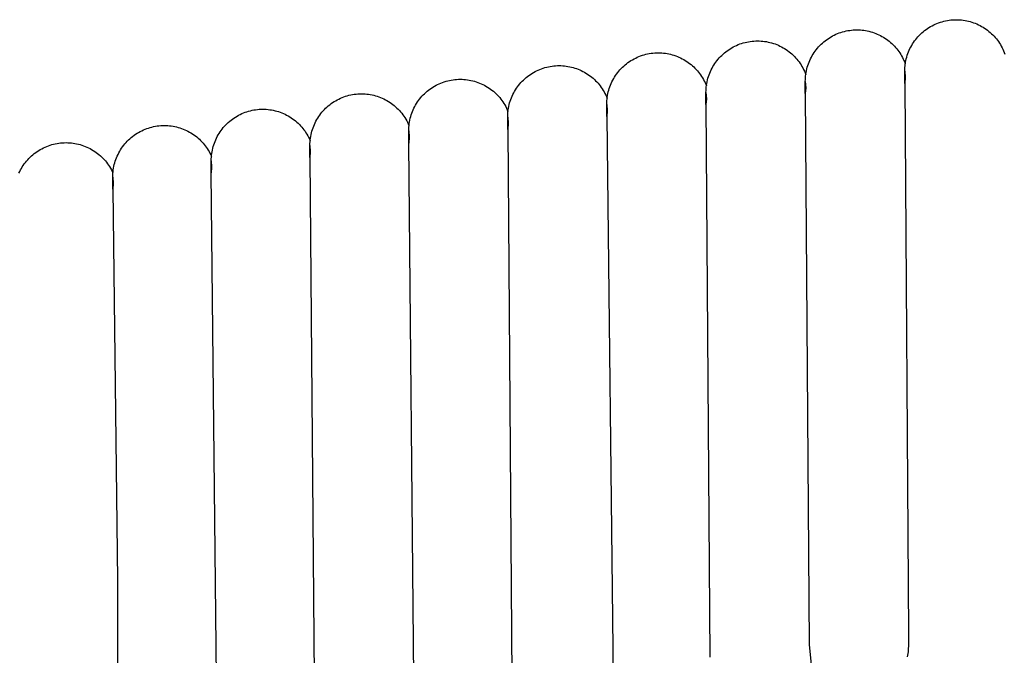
# Model space of a CAD drawing. Header units: millimetres. Extents: x 5000 to 6727, y 0 to 1679.
# Tile 24 of 106: x 5189 to 5270, y 689 to 741. Entities that reach past the tile are written whole.
import ezdxf

# ---------------------------------------------------------------- set-up
doc = ezdxf.new("R2010")
doc.units = ezdxf.units.MM
doc.layers.add('Archiv', color=18, linetype='Continuous', true_color=0x000000)
doc.layers.add('Make2D$Sichtbar$Kurven', color=18, linetype='Continuous', true_color=0x000000)

msp = doc.modelspace()

# ---------------------------------------------------------------- linework, layer by layer
at = {"layer": 'Archiv'}
for p, q in [((5261.621, 736.095), (5261.917, 690.673)), ((5253.417, 735.258), (5253.738, 689.806)), ((5245.222, 734.349), (5245.536, 688.781)), ((5206.665, 733.475), (5206.797, 733.542)), ((5206.797, 733.542), (5206.931, 733.605)), ((5206.931, 733.605), (5207.068, 733.663)), ((5207.068, 733.663), (5207.206, 733.716)), ((5207.206, 733.716), (5207.347, 733.765)), ((5207.347, 733.765), (5207.488, 733.808)), ((5207.488, 733.808), (5207.632, 733.846)), ((5207.632, 733.846), (5207.776, 733.88)), ((5207.776, 733.88), (5207.922, 733.908)), ((5207.922, 733.908), (5208.068, 733.931)), ((5208.068, 733.931), (5208.216, 733.949)), ((5208.216, 733.949), (5208.363, 733.962)), ((5208.363, 733.962), (5208.512, 733.97)), ((5208.512, 733.97), (5208.66, 733.973)), ((5208.66, 733.973), (5208.806, 733.97)), ((5208.806, 733.97), (5208.951, 733.963)), ((5208.951, 733.963), (5209.096, 733.95)), ((5209.096, 733.95), (5209.241, 733.933)), ((5209.241, 733.933), (5209.385, 733.91)), ((5209.385, 733.91), (5209.528, 733.883)), ((5209.528, 733.883), (5209.671, 733.851)), ((5209.671, 733.851), (5209.812, 733.814)), ((5209.812, 733.814), (5209.951, 733.772)), ((5209.951, 733.772), (5210.089, 733.725)), ((5210.089, 733.725), (5210.226, 733.674)), ((5210.226, 733.674), (5210.36, 733.618)), ((5210.36, 733.618), (5210.493, 733.557)), ((5210.493, 733.557), (5210.623, 733.492)), ((5210.623, 733.492), (5210.751, 733.422)), ((5205.501, 732.566), (5205.603, 732.675)), ((5205.603, 732.675), (5205.708, 732.78)), ((5205.708, 732.78), (5205.816, 732.881)), ((5205.816, 732.881), (5205.928, 732.978)), ((5205.928, 732.978), (5206.043, 733.072)), ((5206.043, 733.072), (5206.162, 733.161)), ((5206.162, 733.161), (5206.283, 733.246)), ((5206.283, 733.246), (5206.408, 733.327)), ((5206.408, 733.327), (5206.535, 733.403)), ((5206.535, 733.403), (5206.665, 733.475)), ((5210.751, 733.422), (5210.877, 733.348)), ((5210.877, 733.348), (5211, 733.27)), ((5211, 733.27), (5211.12, 733.188)), ((5211.12, 733.188), (5211.238, 733.101)), ((5211.238, 733.101), (5211.352, 733.011)), ((5211.352, 733.011), (5211.463, 732.917)), ((5211.463, 732.917), (5211.571, 732.819)), ((5211.571, 732.819), (5211.676, 732.717)), ((5211.676, 732.717), (5211.777, 732.612)), ((5237.036, 733.366), (5237.589, 685.678)), ((5204.979, 731.848), (5205.056, 731.975)), ((5205.056, 731.975), (5205.136, 732.099)), ((5205.136, 732.099), (5205.222, 732.221)), ((5205.222, 732.221), (5205.311, 732.339)), ((5205.311, 732.339), (5205.404, 732.454)), ((5205.404, 732.454), (5205.501, 732.566)), ((5211.777, 732.612), (5211.874, 732.503)), ((5211.874, 732.503), (5211.967, 732.391)), ((5211.967, 732.391), (5212.057, 732.276)), ((5212.057, 732.276), (5212.143, 732.158)), ((5212.143, 732.158), (5212.224, 732.037)), ((5212.224, 732.037), (5212.301, 731.914)), ((5212.301, 731.914), (5212.374, 731.788)), ((5228.862, 732.311), (5229.199, 686.6)), ((5204.618, 731.036), (5204.666, 731.176)), ((5204.666, 731.176), (5204.719, 731.315)), ((5204.719, 731.315), (5204.777, 731.451)), ((5204.777, 731.451), (5204.84, 731.586)), ((5204.84, 731.586), (5204.907, 731.718)), ((5204.907, 731.718), (5204.979, 731.848)), ((5212.374, 731.788), (5212.443, 731.659)), ((5212.443, 731.659), (5212.507, 731.528)), ((5212.507, 731.528), (5212.567, 731.395)), ((5221.154, 683.679), (5220.699, 731.185)), ((5204.433, 730.167), (5204.451, 730.314)), ((5204.451, 730.314), (5204.474, 730.461)), ((5204.474, 730.461), (5204.503, 730.606)), ((5204.503, 730.606), (5204.536, 730.751)), ((5204.536, 730.751), (5204.574, 730.894)), ((5204.574, 730.894), (5204.618, 731.036)), ((5204.41, 729.723), (5204.412, 729.871)), ((5204.41, 728.714), (5204.41, 729.723)), ((5204.412, 729.871), (5204.42, 730.019)), ((5204.42, 730.019), (5204.433, 730.167)), ((5212.548, 729.985), (5212.91, 684.13)), ((5204.892, 681.978), (5204.41, 728.714)), ((5196.285, 727.372), (5196.676, 695.14)), ((5196.676, 695.14), (5196.676, 681.373)), ((5261.917, 690.673), (5261.917, 689.666)), ((5253.738, 689.806), (5261.683, 609.727)), ((5261.917, 689.666), (5261.914, 689.521)), ((5261.855, 688.944), (5261.828, 688.801)), ((5261.877, 689.087), (5261.855, 688.944)), ((5261.894, 689.231), (5261.877, 689.087)), ((5261.907, 689.376), (5261.894, 689.231)), ((5261.914, 689.521), (5261.907, 689.376))]:
    msp.add_line(p, q, dxfattribs=at)
at = {"layer": 'Make2D$Sichtbar$Kurven', "color": 18, "lineweight": -3, "true_color": 0x000000}
for p, q in [((5263.746, 740.784), (5263.875, 740.856)), ((5263.875, 740.856), (5264.008, 740.923)), ((5264.008, 740.923), (5264.142, 740.986)), ((5264.142, 740.986), (5264.279, 741.044)), ((5264.279, 741.044), (5264.417, 741.097)), ((5264.417, 741.097), (5264.557, 741.145)), ((5264.557, 741.145), (5264.699, 741.189)), ((5264.699, 741.189), (5264.843, 741.227)), ((5264.843, 741.227), (5264.987, 741.26)), ((5264.987, 741.26), (5265.133, 741.289)), ((5265.133, 741.289), (5265.279, 741.312)), ((5265.279, 741.312), (5265.426, 741.33)), ((5265.426, 741.33), (5265.574, 741.343)), ((5265.574, 741.343), (5265.722, 741.351)), ((5265.722, 741.351), (5265.871, 741.353)), ((5265.871, 741.353), (5266.016, 741.351)), ((5266.016, 741.351), (5266.162, 741.343)), ((5266.162, 741.343), (5266.307, 741.331)), ((5266.307, 741.331), (5266.452, 741.313)), ((5266.452, 741.313), (5266.595, 741.291)), ((5266.595, 741.291), (5266.739, 741.264)), ((5266.739, 741.264), (5266.881, 741.232)), ((5266.881, 741.232), (5267.022, 741.195)), ((5267.022, 741.195), (5267.161, 741.153)), ((5267.161, 741.153), (5267.299, 741.106)), ((5267.299, 741.106), (5267.435, 741.055)), ((5267.435, 741.055), (5267.57, 740.999)), ((5267.57, 740.999), (5267.702, 740.938)), ((5267.702, 740.938), (5267.833, 740.873)), ((5267.833, 740.873), (5267.961, 740.804)), ((5267.961, 740.804), (5268.086, 740.73)), ((5255.542, 739.947), (5255.671, 740.018)), ((5255.671, 740.018), (5255.803, 740.086)), ((5255.803, 740.086), (5255.938, 740.148)), ((5255.938, 740.148), (5256.074, 740.206)), ((5256.074, 740.206), (5256.213, 740.26)), ((5256.213, 740.26), (5256.353, 740.308)), ((5256.353, 740.308), (5256.495, 740.351)), ((5256.495, 740.351), (5256.638, 740.39)), ((5256.638, 740.39), (5256.783, 740.423)), ((5256.783, 740.423), (5256.929, 740.451)), ((5256.929, 740.451), (5257.075, 740.475)), ((5257.075, 740.475), (5257.222, 740.493)), ((5257.222, 740.493), (5257.37, 740.506)), ((5257.37, 740.506), (5257.518, 740.513)), ((5257.518, 740.513), (5257.667, 740.516)), ((5257.667, 740.516), (5257.811, 740.513)), ((5257.811, 740.513), (5257.955, 740.506)), ((5257.955, 740.506), (5258.099, 740.494)), ((5258.099, 740.494), (5258.243, 740.477)), ((5258.243, 740.477), (5258.386, 740.455)), ((5258.386, 740.455), (5258.528, 740.428)), ((5258.528, 740.428), (5258.669, 740.396)), ((5258.669, 740.396), (5258.809, 740.36)), ((5258.809, 740.36), (5258.947, 740.318)), ((5258.947, 740.318), (5259.084, 740.272)), ((5259.084, 740.272), (5259.22, 740.222)), ((5259.22, 740.222), (5259.353, 740.167)), ((5259.353, 740.167), (5259.485, 740.107)), ((5259.485, 740.107), (5259.615, 740.043)), ((5259.615, 740.043), (5259.742, 739.975)), ((5262.712, 739.947), (5262.814, 740.056)), ((5262.814, 740.056), (5262.918, 740.161)), ((5262.918, 740.161), (5263.027, 740.262)), ((5263.027, 740.262), (5263.139, 740.359)), ((5263.139, 740.359), (5263.254, 740.452)), ((5263.254, 740.452), (5263.373, 740.542)), ((5263.373, 740.542), (5263.494, 740.627)), ((5263.494, 740.627), (5263.619, 740.708)), ((5263.619, 740.708), (5263.746, 740.784)), ((5268.086, 740.73), (5268.209, 740.652)), ((5268.209, 740.652), (5268.33, 740.57)), ((5268.33, 740.57), (5268.447, 740.484)), ((5268.447, 740.484), (5268.561, 740.393)), ((5268.561, 740.393), (5268.672, 740.299)), ((5268.672, 740.299), (5268.78, 740.201)), ((5268.78, 740.201), (5268.885, 740.1)), ((5268.885, 740.1), (5268.986, 739.995)), ((5268.986, 739.995), (5269.083, 739.886)), ((5247.476, 739.109), (5247.608, 739.176)), ((5247.608, 739.176), (5247.743, 739.239)), ((5247.743, 739.239), (5247.879, 739.297)), ((5247.879, 739.297), (5248.018, 739.35)), ((5248.018, 739.35), (5248.158, 739.398)), ((5248.158, 739.398), (5248.3, 739.441)), ((5248.3, 739.441), (5248.443, 739.48)), ((5248.443, 739.48), (5248.588, 739.513)), ((5248.588, 739.513), (5248.734, 739.541)), ((5248.734, 739.541), (5248.88, 739.565)), ((5248.88, 739.565), (5249.027, 739.583)), ((5249.027, 739.583), (5249.175, 739.596)), ((5249.175, 739.596), (5249.323, 739.603)), ((5249.323, 739.603), (5249.472, 739.606)), ((5249.472, 739.606), (5249.619, 739.603)), ((5249.619, 739.603), (5249.766, 739.596)), ((5249.766, 739.596), (5249.913, 739.583)), ((5249.913, 739.583), (5250.06, 739.565)), ((5250.06, 739.565), (5250.205, 739.542)), ((5250.205, 739.542), (5250.35, 739.514)), ((5250.35, 739.514), (5250.494, 739.481)), ((5250.494, 739.481), (5250.637, 739.443)), ((5250.637, 739.443), (5250.778, 739.4)), ((5250.778, 739.4), (5250.917, 739.353)), ((5250.917, 739.353), (5251.055, 739.3)), ((5251.055, 739.3), (5251.191, 739.243)), ((5251.191, 739.243), (5251.325, 739.181)), ((5251.325, 739.181), (5251.456, 739.114)), ((5254.508, 739.11), (5254.609, 739.218)), ((5254.609, 739.218), (5254.714, 739.323)), ((5254.714, 739.323), (5254.823, 739.424)), ((5254.823, 739.424), (5254.935, 739.522)), ((5254.935, 739.522), (5255.05, 739.615)), ((5255.05, 739.615), (5255.168, 739.704)), ((5255.168, 739.704), (5255.29, 739.789)), ((5255.29, 739.789), (5255.414, 739.87)), ((5255.414, 739.87), (5255.542, 739.947)), ((5259.742, 739.975), (5259.867, 739.902)), ((5259.867, 739.902), (5259.989, 739.825)), ((5259.989, 739.825), (5260.109, 739.744)), ((5260.109, 739.744), (5260.226, 739.659)), ((5260.226, 739.659), (5260.34, 739.57)), ((5260.34, 739.57), (5260.45, 739.477)), ((5260.45, 739.477), (5260.558, 739.381)), ((5260.558, 739.381), (5260.662, 739.281)), ((5260.662, 739.281), (5260.763, 739.177)), ((5260.763, 739.177), (5260.86, 739.07)), ((5262.118, 739.099), (5262.19, 739.228)), ((5262.19, 739.228), (5262.267, 739.356)), ((5262.267, 739.356), (5262.347, 739.48)), ((5262.347, 739.48), (5262.432, 739.601)), ((5262.432, 739.601), (5262.522, 739.72)), ((5262.522, 739.72), (5262.615, 739.835)), ((5262.615, 739.835), (5262.712, 739.947)), ((5269.083, 739.886), (5269.176, 739.775)), ((5269.176, 739.775), (5269.266, 739.66)), ((5269.266, 739.66), (5269.352, 739.542)), ((5269.352, 739.542), (5269.433, 739.421)), ((5269.433, 739.421), (5269.51, 739.298)), ((5269.51, 739.298), (5269.583, 739.172)), ((5269.583, 739.172), (5269.652, 739.043)), ((5239.694, 738.314), (5239.833, 738.367)), ((5239.833, 738.367), (5239.973, 738.416)), ((5239.973, 738.416), (5240.115, 738.459)), ((5240.115, 738.459), (5240.258, 738.498)), ((5240.258, 738.498), (5240.403, 738.531)), ((5240.403, 738.531), (5240.548, 738.559)), ((5240.548, 738.559), (5240.695, 738.582)), ((5240.695, 738.582), (5240.842, 738.6)), ((5240.842, 738.6), (5240.99, 738.613)), ((5240.99, 738.613), (5241.138, 738.621)), ((5241.138, 738.621), (5241.286, 738.624)), ((5241.286, 738.624), (5241.433, 738.621)), ((5241.433, 738.621), (5241.579, 738.614)), ((5241.579, 738.614), (5241.725, 738.601)), ((5241.725, 738.601), (5241.87, 738.584)), ((5241.87, 738.584), (5242.015, 738.561)), ((5242.015, 738.561), (5242.158, 738.533)), ((5242.158, 738.533), (5242.301, 738.501)), ((5242.301, 738.501), (5242.442, 738.464)), ((5242.442, 738.464), (5242.583, 738.421)), ((5242.583, 738.421), (5242.721, 738.374)), ((5242.721, 738.374), (5242.858, 738.322)), ((5246.414, 738.308), (5246.519, 738.413)), ((5246.519, 738.413), (5246.628, 738.514)), ((5246.628, 738.514), (5246.74, 738.612)), ((5246.74, 738.612), (5246.855, 738.705)), ((5246.855, 738.705), (5246.973, 738.794)), ((5246.973, 738.794), (5247.095, 738.879)), ((5247.095, 738.879), (5247.219, 738.96)), ((5247.219, 738.96), (5247.347, 739.037)), ((5247.347, 739.037), (5247.476, 739.109)), ((5251.456, 739.114), (5251.586, 739.043)), ((5251.586, 739.043), (5251.712, 738.967)), ((5251.712, 738.967), (5251.836, 738.887)), ((5251.836, 738.887), (5251.957, 738.803)), ((5251.957, 738.803), (5252.076, 738.715)), ((5252.076, 738.715), (5252.191, 738.622)), ((5252.191, 738.622), (5252.302, 738.526)), ((5252.302, 738.526), (5252.411, 738.426)), ((5252.411, 738.426), (5252.515, 738.322)), ((5253.914, 738.261), (5253.986, 738.391)), ((5253.986, 738.391), (5254.062, 738.518)), ((5254.062, 738.518), (5254.143, 738.642)), ((5254.143, 738.642), (5254.228, 738.764)), ((5254.228, 738.764), (5254.318, 738.882)), ((5254.318, 738.882), (5254.411, 738.998)), ((5254.411, 738.998), (5254.508, 739.11)), ((5260.86, 739.07), (5260.954, 738.96)), ((5260.954, 738.96), (5261.043, 738.846)), ((5261.043, 738.846), (5261.129, 738.73)), ((5261.129, 738.73), (5261.211, 738.611)), ((5261.211, 738.611), (5261.289, 738.489)), ((5261.289, 738.489), (5261.362, 738.365)), ((5261.362, 738.365), (5261.431, 738.238)), ((5261.785, 738.275), (5261.829, 738.417)), ((5261.829, 738.417), (5261.877, 738.557)), ((5261.877, 738.557), (5261.93, 738.695)), ((5261.93, 738.695), (5261.988, 738.832)), ((5261.988, 738.832), (5262.051, 738.966)), ((5262.051, 738.966), (5262.118, 739.099)), ((5269.652, 739.043), (5269.716, 738.913)), ((5269.716, 738.913), (5269.776, 738.78)), ((5269.776, 738.78), (5269.831, 738.645)), ((5269.831, 738.645), (5269.882, 738.508)), ((5232.52, 737.528), (5232.668, 737.546)), ((5232.668, 737.546), (5232.815, 737.559)), ((5232.815, 737.559), (5232.964, 737.567)), ((5232.964, 737.567), (5233.112, 737.569)), ((5233.112, 737.569), (5233.257, 737.567)), ((5233.257, 737.567), (5233.402, 737.559)), ((5233.402, 737.559), (5233.547, 737.547)), ((5233.547, 737.547), (5233.691, 737.53)), ((5238.443, 737.532), (5238.555, 737.629)), ((5238.555, 737.629), (5238.67, 737.723)), ((5238.67, 737.723), (5238.788, 737.812)), ((5238.788, 737.812), (5238.91, 737.897)), ((5238.91, 737.897), (5239.034, 737.978)), ((5239.034, 737.978), (5239.161, 738.054)), ((5239.161, 738.054), (5239.291, 738.126)), ((5239.291, 738.126), (5239.423, 738.194)), ((5239.423, 738.194), (5239.558, 738.256)), ((5239.558, 738.256), (5239.694, 738.314)), ((5242.858, 738.322), (5242.993, 738.266)), ((5242.993, 738.266), (5243.126, 738.205)), ((5243.126, 738.205), (5243.257, 738.139)), ((5243.257, 738.139), (5243.385, 738.069)), ((5243.385, 738.069), (5243.511, 737.995)), ((5243.511, 737.995), (5243.635, 737.916)), ((5243.635, 737.916), (5243.755, 737.833)), ((5243.755, 737.833), (5243.873, 737.746)), ((5243.873, 737.746), (5243.987, 737.655)), ((5243.987, 737.655), (5244.099, 737.56)), ((5244.099, 737.56), (5244.207, 737.461)), ((5245.791, 737.481), (5245.867, 737.608)), ((5245.867, 737.608), (5245.948, 737.733)), ((5245.948, 737.733), (5246.033, 737.854)), ((5246.033, 737.854), (5246.122, 737.973)), ((5246.122, 737.973), (5246.216, 738.088)), ((5246.216, 738.088), (5246.313, 738.2)), ((5246.313, 738.2), (5246.414, 738.308)), ((5252.515, 738.322), (5252.616, 738.215)), ((5252.616, 738.215), (5252.714, 738.104)), ((5252.714, 738.104), (5252.807, 737.99)), ((5252.807, 737.99), (5252.897, 737.872)), ((5252.897, 737.872), (5252.982, 737.752)), ((5252.982, 737.752), (5253.063, 737.629)), ((5253.063, 737.629), (5253.14, 737.503)), ((5253.581, 737.437), (5253.625, 737.579)), ((5253.625, 737.579), (5253.673, 737.72)), ((5253.673, 737.72), (5253.726, 737.858)), ((5253.726, 737.858), (5253.784, 737.995)), ((5253.784, 737.995), (5253.847, 738.129)), ((5253.847, 738.129), (5253.914, 738.261)), ((5261.431, 738.238), (5261.496, 738.109)), ((5261.496, 738.109), (5261.557, 737.977)), ((5261.557, 737.977), (5261.613, 737.844)), ((5261.613, 737.844), (5261.664, 737.709)), ((5261.631, 737.4), (5261.644, 737.548)), ((5261.644, 737.548), (5261.662, 737.695)), ((5261.662, 737.695), (5261.685, 737.841)), ((5261.685, 737.841), (5261.714, 737.987)), ((5261.714, 737.987), (5261.747, 738.132)), ((5261.747, 738.132), (5261.785, 738.275)), ((5230.495, 736.668), (5230.614, 736.758)), ((5230.614, 736.758), (5230.735, 736.843)), ((5230.735, 736.843), (5230.86, 736.923)), ((5230.86, 736.923), (5230.987, 737)), ((5230.987, 737), (5231.117, 737.072)), ((5231.117, 737.072), (5231.249, 737.139)), ((5231.249, 737.139), (5231.383, 737.202)), ((5231.383, 737.202), (5231.52, 737.26)), ((5231.52, 737.26), (5231.658, 737.313)), ((5231.658, 737.313), (5231.799, 737.361)), ((5231.799, 737.361), (5231.94, 737.405)), ((5231.94, 737.405), (5232.084, 737.443)), ((5232.084, 737.443), (5232.228, 737.476)), ((5232.228, 737.476), (5232.374, 737.505)), ((5232.374, 737.505), (5232.52, 737.528)), ((5233.691, 737.53), (5233.834, 737.507)), ((5233.834, 737.507), (5233.977, 737.48)), ((5233.977, 737.48), (5234.118, 737.448)), ((5234.118, 737.448), (5234.259, 737.411)), ((5234.259, 737.411), (5234.398, 737.37)), ((5234.398, 737.37), (5234.536, 737.324)), ((5234.536, 737.324), (5234.672, 737.273)), ((5234.672, 737.273), (5234.806, 737.217)), ((5234.806, 737.217), (5234.938, 737.157)), ((5234.938, 737.157), (5235.068, 737.092)), ((5235.068, 737.092), (5235.196, 737.023)), ((5235.196, 737.023), (5235.321, 736.95)), ((5235.321, 736.95), (5235.444, 736.872)), ((5235.444, 736.872), (5235.564, 736.791)), ((5235.564, 736.791), (5235.681, 736.705)), ((5237.682, 736.626), (5237.763, 736.75)), ((5237.763, 736.75), (5237.848, 736.872)), ((5237.848, 736.872), (5237.937, 736.99)), ((5237.937, 736.99), (5238.031, 737.106)), ((5238.031, 737.106), (5238.128, 737.218)), ((5238.128, 737.218), (5238.229, 737.326)), ((5238.229, 737.326), (5238.334, 737.431)), ((5238.334, 737.431), (5238.443, 737.532)), ((5244.207, 737.461), (5244.311, 737.359)), ((5244.311, 737.359), (5244.412, 737.253)), ((5244.412, 737.253), (5244.51, 737.144)), ((5244.51, 737.144), (5244.603, 737.031)), ((5244.603, 737.031), (5244.693, 736.915)), ((5244.693, 736.915), (5244.778, 736.797)), ((5244.778, 736.797), (5244.859, 736.675)), ((5245.43, 736.669), (5245.478, 736.81)), ((5245.478, 736.81), (5245.531, 736.948)), ((5245.531, 736.948), (5245.589, 737.085)), ((5245.589, 737.085), (5245.652, 737.219)), ((5245.652, 737.219), (5245.719, 737.351)), ((5245.719, 737.351), (5245.791, 737.481)), ((5253.14, 737.503), (5253.212, 737.374)), ((5253.212, 737.374), (5253.28, 737.243)), ((5253.28, 737.243), (5253.343, 737.11)), ((5253.343, 737.11), (5253.401, 736.974)), ((5253.401, 736.974), (5253.455, 736.837)), ((5253.44, 736.71), (5253.458, 736.857)), ((5253.458, 736.857), (5253.481, 737.004)), ((5253.481, 737.004), (5253.509, 737.15)), ((5253.509, 737.15), (5253.543, 737.294)), ((5253.543, 737.294), (5253.581, 737.437)), ((5261.621, 737.103), (5261.623, 737.252)), ((5261.621, 736.095), (5261.621, 737.103)), ((5261.621, 737.099), (5261.653, 736.578)), ((5261.623, 737.252), (5261.631, 737.4)), ((5222.824, 735.873), (5222.954, 735.945)), ((5222.954, 735.945), (5223.086, 736.012)), ((5223.086, 736.012), (5223.22, 736.075)), ((5223.22, 736.075), (5223.357, 736.133)), ((5223.357, 736.133), (5223.495, 736.186)), ((5223.495, 736.186), (5223.635, 736.234)), ((5223.635, 736.234), (5223.777, 736.278)), ((5223.777, 736.278), (5223.921, 736.316)), ((5223.921, 736.316), (5224.065, 736.35)), ((5224.065, 736.35), (5224.211, 736.378)), ((5224.211, 736.378), (5224.357, 736.401)), ((5224.357, 736.401), (5224.505, 736.419)), ((5224.505, 736.419), (5224.652, 736.432)), ((5224.652, 736.432), (5224.8, 736.44)), ((5224.8, 736.44), (5224.949, 736.442)), ((5224.949, 736.442), (5225.097, 736.44)), ((5225.097, 736.44), (5225.245, 736.432)), ((5225.245, 736.432), (5225.393, 736.419)), ((5225.393, 736.419), (5225.54, 736.401)), ((5225.54, 736.401), (5225.686, 736.378)), ((5225.686, 736.378), (5225.832, 736.35)), ((5225.832, 736.35), (5225.976, 736.316)), ((5225.976, 736.316), (5226.119, 736.278)), ((5226.119, 736.278), (5226.261, 736.235)), ((5226.261, 736.235), (5226.401, 736.187)), ((5226.401, 736.187), (5226.54, 736.133)), ((5226.54, 736.133), (5226.676, 736.076)), ((5226.676, 736.076), (5226.81, 736.013)), ((5226.81, 736.013), (5226.943, 735.946)), ((5226.943, 735.946), (5227.072, 735.874)), ((5229.674, 735.817), (5229.763, 735.936)), ((5229.763, 735.936), (5229.856, 736.051)), ((5229.856, 736.051), (5229.953, 736.163)), ((5229.953, 736.163), (5230.055, 736.271)), ((5230.055, 736.271), (5230.16, 736.376)), ((5230.16, 736.376), (5230.268, 736.478)), ((5230.268, 736.478), (5230.38, 736.575)), ((5230.38, 736.575), (5230.495, 736.668)), ((5235.681, 736.705), (5235.795, 736.615)), ((5235.795, 736.615), (5235.906, 736.522)), ((5235.906, 736.522), (5236.014, 736.424)), ((5236.014, 736.424), (5236.118, 736.324)), ((5236.118, 736.324), (5236.219, 736.219)), ((5236.219, 736.219), (5236.316, 736.111)), ((5236.316, 736.111), (5236.41, 736)), ((5236.41, 736), (5236.499, 735.886)), ((5237.293, 735.827), (5237.346, 735.966)), ((5237.346, 735.966), (5237.404, 736.102)), ((5237.404, 736.102), (5237.466, 736.237)), ((5237.466, 736.237), (5237.534, 736.369)), ((5237.534, 736.369), (5237.606, 736.499)), ((5237.606, 736.499), (5237.682, 736.626)), ((5244.859, 736.675), (5244.937, 736.551)), ((5244.937, 736.551), (5245.009, 736.424)), ((5245.009, 736.424), (5245.078, 736.294)), ((5245.078, 736.294), (5245.142, 736.162)), ((5245.142, 736.162), (5245.201, 736.029)), ((5245.201, 736.029), (5245.256, 735.893)), ((5245.245, 735.8), (5245.263, 735.948)), ((5245.263, 735.948), (5245.286, 736.094)), ((5245.286, 736.094), (5245.314, 736.24)), ((5245.314, 736.24), (5245.348, 736.384)), ((5245.348, 736.384), (5245.386, 736.528)), ((5245.386, 736.528), (5245.43, 736.669)), ((5253.417, 736.266), (5253.419, 736.414)), ((5253.417, 735.258), (5253.417, 736.266)), ((5253.417, 736.262), (5253.449, 735.741)), ((5253.419, 736.414), (5253.427, 736.562)), ((5253.427, 736.562), (5253.44, 736.71)), ((5261.653, 736.578), (5261.621, 736.095)), ((5215.626, 735.079), (5215.77, 735.117)), ((5215.77, 735.117), (5215.914, 735.151)), ((5215.914, 735.151), (5216.06, 735.179)), ((5216.06, 735.179), (5216.206, 735.202)), ((5216.206, 735.202), (5216.354, 735.22)), ((5216.354, 735.22), (5216.501, 735.233)), ((5216.501, 735.233), (5216.65, 735.241)), ((5216.65, 735.241), (5216.798, 735.243)), ((5216.798, 735.243), (5216.945, 735.241)), ((5216.945, 735.241), (5217.092, 735.233)), ((5217.092, 735.233), (5217.238, 735.221)), ((5217.238, 735.221), (5217.384, 735.203)), ((5217.384, 735.203), (5217.529, 735.18)), ((5217.529, 735.18), (5217.674, 735.152)), ((5217.674, 735.152), (5217.817, 735.119)), ((5217.817, 735.119), (5217.959, 735.082)), ((5221.79, 735.036), (5221.892, 735.145)), ((5221.892, 735.145), (5221.996, 735.25)), ((5221.996, 735.25), (5222.105, 735.351)), ((5222.105, 735.351), (5222.217, 735.448)), ((5222.217, 735.448), (5222.332, 735.541)), ((5222.332, 735.541), (5222.451, 735.631)), ((5222.451, 735.631), (5222.572, 735.716)), ((5222.572, 735.716), (5222.697, 735.797)), ((5222.697, 735.797), (5222.824, 735.873)), ((5227.072, 735.874), (5227.199, 735.798)), ((5227.199, 735.798), (5227.324, 735.717)), ((5227.324, 735.717), (5227.445, 735.632)), ((5227.445, 735.632), (5227.564, 735.543)), ((5227.564, 735.543), (5227.679, 735.45)), ((5227.679, 735.45), (5227.791, 735.352)), ((5227.791, 735.352), (5227.899, 735.251)), ((5227.899, 735.251), (5228.004, 735.147)), ((5228.004, 735.147), (5228.105, 735.038)), ((5229.229, 735.048), (5229.292, 735.182)), ((5229.292, 735.182), (5229.359, 735.314)), ((5229.359, 735.314), (5229.431, 735.444)), ((5229.431, 735.444), (5229.508, 735.571)), ((5229.508, 735.571), (5229.588, 735.696)), ((5229.588, 735.696), (5229.674, 735.817)), ((5236.499, 735.886), (5236.585, 735.769)), ((5236.585, 735.769), (5236.666, 735.649)), ((5236.666, 735.649), (5236.744, 735.526)), ((5236.744, 735.526), (5236.817, 735.401)), ((5236.817, 735.401), (5236.886, 735.273)), ((5236.886, 735.273), (5236.951, 735.143)), ((5236.951, 735.143), (5237.011, 735.011)), ((5237.078, 734.965), (5237.101, 735.112)), ((5237.101, 735.112), (5237.129, 735.257)), ((5237.129, 735.257), (5237.163, 735.402)), ((5237.163, 735.402), (5237.201, 735.545)), ((5237.201, 735.545), (5237.244, 735.687)), ((5237.244, 735.687), (5237.293, 735.827)), ((5245.222, 735.356), (5245.224, 735.504)), ((5245.222, 734.349), (5245.222, 735.356)), ((5245.222, 735.352), (5245.254, 734.831)), ((5245.224, 735.504), (5245.232, 735.653)), ((5245.232, 735.653), (5245.245, 735.8)), ((5253.449, 735.741), (5253.417, 735.258)), ((5214.066, 734.249), (5214.181, 734.343)), ((5214.181, 734.343), (5214.3, 734.432)), ((5214.3, 734.432), (5214.421, 734.517)), ((5214.421, 734.517), (5214.546, 734.598)), ((5214.546, 734.598), (5214.673, 734.674)), ((5214.673, 734.674), (5214.803, 734.746)), ((5214.803, 734.746), (5214.935, 734.813)), ((5214.935, 734.813), (5215.069, 734.876)), ((5215.069, 734.876), (5215.206, 734.934)), ((5215.206, 734.934), (5215.344, 734.987)), ((5215.344, 734.987), (5215.485, 735.035)), ((5215.485, 735.035), (5215.626, 735.079)), ((5217.959, 735.082), (5218.1, 735.039)), ((5218.1, 735.039), (5218.239, 734.992)), ((5218.239, 734.992), (5218.376, 734.939)), ((5218.376, 734.939), (5218.512, 734.883)), ((5218.512, 734.883), (5218.645, 734.821)), ((5218.645, 734.821), (5218.777, 734.755)), ((5218.777, 734.755), (5218.905, 734.684)), ((5218.905, 734.684), (5219.032, 734.609)), ((5219.032, 734.609), (5219.156, 734.53)), ((5219.156, 734.53), (5219.276, 734.446)), ((5219.276, 734.446), (5219.394, 734.358)), ((5219.394, 734.358), (5219.509, 734.266)), ((5221.196, 734.188), (5221.268, 734.317)), ((5221.268, 734.317), (5221.345, 734.445)), ((5221.345, 734.445), (5221.425, 734.569)), ((5221.425, 734.569), (5221.51, 734.69)), ((5221.51, 734.69), (5221.6, 734.809)), ((5221.6, 734.809), (5221.693, 734.924)), ((5221.693, 734.924), (5221.79, 735.036)), ((5228.105, 735.038), (5228.203, 734.926)), ((5228.203, 734.926), (5228.296, 734.811)), ((5228.296, 734.811), (5228.385, 734.693)), ((5228.385, 734.693), (5228.47, 734.572)), ((5228.47, 734.572), (5228.551, 734.447)), ((5228.551, 734.447), (5228.628, 734.32)), ((5228.628, 734.32), (5228.7, 734.191)), ((5228.955, 734.203), (5228.988, 734.347)), ((5228.988, 734.347), (5229.026, 734.491)), ((5229.026, 734.491), (5229.07, 734.633)), ((5229.07, 734.633), (5229.118, 734.773)), ((5229.118, 734.773), (5229.171, 734.911)), ((5229.171, 734.911), (5229.229, 735.048)), ((5237.011, 735.011), (5237.066, 734.877)), ((5237.036, 734.374), (5237.039, 734.522)), ((5237.036, 733.366), (5237.036, 734.374)), ((5237.036, 734.37), (5237.069, 733.849)), ((5237.039, 734.522), (5237.047, 734.67)), ((5237.047, 734.67), (5237.06, 734.818)), ((5237.06, 734.818), (5237.078, 734.965)), ((5245.254, 734.831), (5245.222, 734.349)), ((5213.274, 733.37), (5213.36, 733.492)), ((5213.36, 733.492), (5213.449, 733.61)), ((5213.449, 733.61), (5213.542, 733.725)), ((5213.542, 733.725), (5213.639, 733.837)), ((5213.639, 733.837), (5213.741, 733.946)), ((5213.741, 733.946), (5213.846, 734.051)), ((5213.846, 734.051), (5213.954, 734.152)), ((5213.954, 734.152), (5214.066, 734.249)), ((5219.509, 734.266), (5219.621, 734.171)), ((5219.621, 734.171), (5219.729, 734.071)), ((5219.729, 734.071), (5219.834, 733.968)), ((5219.834, 733.968), (5219.935, 733.861)), ((5219.935, 733.861), (5220.032, 733.751)), ((5220.032, 733.751), (5220.125, 733.637)), ((5220.125, 733.637), (5220.215, 733.521)), ((5220.215, 733.521), (5220.3, 733.401)), ((5220.863, 733.364), (5220.907, 733.506)), ((5220.907, 733.506), (5220.955, 733.646)), ((5220.955, 733.646), (5221.008, 733.784)), ((5221.008, 733.784), (5221.066, 733.921)), ((5221.066, 733.921), (5221.129, 734.055)), ((5221.129, 734.055), (5221.196, 734.188)), ((5228.7, 734.191), (5228.767, 734.059)), ((5228.767, 734.059), (5228.83, 733.925)), ((5228.83, 733.925), (5228.888, 733.788)), ((5228.864, 733.468), (5228.872, 733.616)), ((5228.872, 733.616), (5228.885, 733.763)), ((5228.885, 733.763), (5228.903, 733.911)), ((5228.903, 733.911), (5228.926, 734.057)), ((5228.926, 734.057), (5228.955, 734.203)), ((5237.069, 733.849), (5237.036, 733.366)), ((5212.857, 732.586), (5212.915, 732.722)), ((5212.915, 732.722), (5212.978, 732.857)), ((5212.978, 732.857), (5213.045, 732.989)), ((5213.045, 732.989), (5213.117, 733.118)), ((5213.117, 733.118), (5213.194, 733.246)), ((5213.194, 733.246), (5213.274, 733.37)), ((5220.3, 733.401), (5220.381, 733.278)), ((5220.381, 733.278), (5220.458, 733.153)), ((5220.458, 733.153), (5220.531, 733.025)), ((5220.531, 733.025), (5220.599, 732.895)), ((5220.599, 732.895), (5220.662, 732.762)), ((5220.662, 732.762), (5220.721, 732.628)), ((5220.722, 732.637), (5220.74, 732.784)), ((5220.74, 732.784), (5220.763, 732.93)), ((5220.763, 732.93), (5220.792, 733.076)), ((5220.792, 733.076), (5220.825, 733.221)), ((5220.825, 733.221), (5220.863, 733.364)), ((5228.862, 733.319), (5228.864, 733.468)), ((5228.862, 732.312), (5228.862, 733.319)), ((5228.862, 733.315), (5228.894, 732.794)), ((5228.894, 732.794), (5228.862, 732.312)), ((5198.037, 731.818), (5198.159, 731.903)), ((5198.159, 731.903), (5198.283, 731.984)), ((5198.283, 731.984), (5198.411, 732.06)), ((5198.411, 732.06), (5198.54, 732.132)), ((5198.54, 732.132), (5198.672, 732.2)), ((5198.672, 732.2), (5198.807, 732.262)), ((5198.807, 732.262), (5198.943, 732.32)), ((5198.943, 732.32), (5199.082, 732.373)), ((5199.082, 732.373), (5199.222, 732.422)), ((5199.222, 732.422), (5199.364, 732.465)), ((5199.364, 732.465), (5199.507, 732.503)), ((5199.507, 732.503), (5199.652, 732.537)), ((5199.652, 732.537), (5199.797, 732.565)), ((5199.797, 732.565), (5199.944, 732.588)), ((5199.944, 732.588), (5200.091, 732.606)), ((5200.091, 732.606), (5200.239, 732.619)), ((5200.239, 732.619), (5200.387, 732.627)), ((5200.387, 732.627), (5200.535, 732.63)), ((5200.535, 732.63), (5200.68, 732.627)), ((5200.68, 732.627), (5200.824, 732.62)), ((5200.824, 732.62), (5200.968, 732.608)), ((5200.968, 732.608), (5201.112, 732.59)), ((5201.112, 732.59), (5201.255, 732.568)), ((5201.255, 732.568), (5201.397, 732.542)), ((5201.397, 732.542), (5201.538, 732.51)), ((5201.538, 732.51), (5201.678, 732.473)), ((5201.678, 732.473), (5201.816, 732.432)), ((5201.816, 732.432), (5201.953, 732.386)), ((5201.953, 732.386), (5202.089, 732.336)), ((5202.089, 732.336), (5202.222, 732.281)), ((5202.222, 732.281), (5202.354, 732.221)), ((5202.354, 732.221), (5202.484, 732.157)), ((5202.484, 732.157), (5202.611, 732.089)), ((5202.611, 732.089), (5202.736, 732.016)), ((5202.736, 732.016), (5202.858, 731.939)), ((5202.858, 731.939), (5202.978, 731.858)), ((5212.612, 731.731), (5212.641, 731.877)), ((5212.641, 731.877), (5212.674, 732.022)), ((5212.674, 732.022), (5212.712, 732.165)), ((5212.712, 732.165), (5212.756, 732.307)), ((5212.756, 732.307), (5212.804, 732.447)), ((5212.804, 732.447), (5212.857, 732.586)), ((5220.699, 732.192), (5220.701, 732.341)), ((5220.699, 731.185), (5220.699, 732.192)), ((5220.699, 732.188), (5220.731, 731.667)), ((5220.701, 732.341), (5220.709, 732.489)), ((5220.709, 732.489), (5220.722, 732.637)), ((5191.112, 731.007), (5191.254, 731.051)), ((5191.254, 731.051), (5191.397, 731.089)), ((5191.397, 731.089), (5191.542, 731.122)), ((5191.542, 731.122), (5191.688, 731.151)), ((5191.688, 731.151), (5191.834, 731.174)), ((5191.834, 731.174), (5191.981, 731.192)), ((5191.981, 731.192), (5192.129, 731.205)), ((5192.129, 731.205), (5192.277, 731.213)), ((5192.277, 731.213), (5192.426, 731.215)), ((5192.426, 731.215), (5192.573, 731.213)), ((5192.573, 731.213), (5192.721, 731.205)), ((5192.721, 731.205), (5192.868, 731.192)), ((5192.868, 731.192), (5193.014, 731.174)), ((5193.014, 731.174), (5193.16, 731.151)), ((5193.16, 731.151), (5193.305, 731.123)), ((5193.305, 731.123), (5193.449, 731.09)), ((5193.449, 731.09), (5193.592, 731.052)), ((5193.592, 731.052), (5193.733, 731.009)), ((5197.186, 730.996), (5197.28, 731.112)), ((5197.28, 731.112), (5197.377, 731.224)), ((5197.377, 731.224), (5197.478, 731.332)), ((5197.478, 731.332), (5197.583, 731.437)), ((5197.583, 731.437), (5197.692, 731.538)), ((5197.692, 731.538), (5197.804, 731.635)), ((5197.804, 731.635), (5197.919, 731.729)), ((5197.919, 731.729), (5198.037, 731.818)), ((5202.978, 731.858), (5203.095, 731.773)), ((5203.095, 731.773), (5203.209, 731.684)), ((5203.209, 731.684), (5203.32, 731.591)), ((5203.32, 731.591), (5203.427, 731.494)), ((5203.427, 731.494), (5203.531, 731.394)), ((5203.531, 731.394), (5203.632, 731.291)), ((5203.632, 731.291), (5203.729, 731.184)), ((5203.729, 731.184), (5203.823, 731.073)), ((5203.823, 731.073), (5203.913, 730.96)), ((5212.548, 730.993), (5212.55, 731.142)), ((5212.55, 731.142), (5212.558, 731.29)), ((5212.558, 731.29), (5212.571, 731.438)), ((5212.571, 731.438), (5212.589, 731.585)), ((5212.589, 731.585), (5212.612, 731.731)), ((5220.731, 731.667), (5220.699, 731.185)), ((5189.694, 730.221), (5189.809, 730.314)), ((5189.809, 730.314), (5189.927, 730.403)), ((5189.927, 730.403), (5190.049, 730.489)), ((5190.049, 730.489), (5190.173, 730.569)), ((5190.173, 730.569), (5190.301, 730.646)), ((5190.301, 730.646), (5190.43, 730.718)), ((5190.43, 730.718), (5190.562, 730.785)), ((5190.562, 730.785), (5190.697, 730.848)), ((5190.697, 730.848), (5190.833, 730.906)), ((5190.833, 730.906), (5190.972, 730.959)), ((5190.972, 730.959), (5191.112, 731.007)), ((5193.733, 731.009), (5193.873, 730.961)), ((5193.873, 730.961), (5194.011, 730.909)), ((5194.011, 730.909), (5194.147, 730.851)), ((5194.147, 730.851), (5194.281, 730.789)), ((5194.281, 730.789), (5194.412, 730.722)), ((5194.412, 730.722), (5194.542, 730.651)), ((5194.542, 730.651), (5194.668, 730.575)), ((5194.668, 730.575), (5194.792, 730.495)), ((5194.792, 730.495), (5194.914, 730.411)), ((5194.914, 730.411), (5195.032, 730.322)), ((5195.032, 730.322), (5195.147, 730.23)), ((5196.653, 730.108), (5196.716, 730.243)), ((5196.716, 730.243), (5196.783, 730.375)), ((5196.783, 730.375), (5196.855, 730.505)), ((5196.855, 730.505), (5196.931, 730.632)), ((5196.931, 730.632), (5197.012, 730.756)), ((5197.012, 730.756), (5197.097, 730.878)), ((5197.097, 730.878), (5197.186, 730.996)), ((5203.913, 730.96), (5203.998, 730.844)), ((5203.998, 730.844), (5204.08, 730.725)), ((5204.08, 730.725), (5204.158, 730.603)), ((5204.158, 730.603), (5204.231, 730.478)), ((5204.231, 730.478), (5204.301, 730.351)), ((5204.301, 730.351), (5204.365, 730.222)), ((5212.548, 729.986), (5212.548, 730.993)), ((5212.548, 730.989), (5212.58, 730.469)), ((5212.58, 730.469), (5212.548, 729.986)), ((5188.902, 729.342), (5188.987, 729.463)), ((5188.987, 729.463), (5189.077, 729.582)), ((5189.077, 729.582), (5189.17, 729.697)), ((5189.17, 729.697), (5189.267, 729.809)), ((5189.267, 729.809), (5189.368, 729.917)), ((5189.368, 729.917), (5189.473, 730.022)), ((5189.473, 730.022), (5189.582, 730.124)), ((5189.582, 730.124), (5189.694, 730.221)), ((5195.147, 730.23), (5195.258, 730.133)), ((5195.258, 730.133), (5195.367, 730.033)), ((5195.367, 730.033), (5195.472, 729.929)), ((5195.472, 729.929), (5195.573, 729.821)), ((5195.573, 729.821), (5195.67, 729.71)), ((5195.67, 729.71), (5195.763, 729.596)), ((5195.763, 729.596), (5195.853, 729.478)), ((5195.853, 729.478), (5195.938, 729.358)), ((5196.412, 729.408), (5196.45, 729.551)), ((5196.45, 729.551), (5196.494, 729.693)), ((5196.494, 729.693), (5196.542, 729.833)), ((5196.542, 729.833), (5196.595, 729.972)), ((5196.595, 729.972), (5196.653, 730.108)), ((5204.365, 730.222), (5204.426, 730.091)), ((5204.41, 729.718), (5204.442, 729.198)), ((5188.543, 728.694), (5188.606, 728.828)), ((5188.606, 728.828), (5188.673, 728.96)), ((5188.673, 728.96), (5188.745, 729.09)), ((5188.745, 729.09), (5188.821, 729.217)), ((5188.821, 729.217), (5188.902, 729.342)), ((5195.938, 729.358), (5196.019, 729.234)), ((5196.019, 729.234), (5196.096, 729.108)), ((5196.096, 729.108), (5196.168, 728.979)), ((5196.168, 728.979), (5196.236, 728.848)), ((5196.236, 728.848), (5196.299, 728.715)), ((5196.288, 728.528), (5196.296, 728.676)), ((5196.296, 728.676), (5196.309, 728.824)), ((5196.309, 728.824), (5196.327, 728.971)), ((5196.327, 728.971), (5196.35, 729.118)), ((5196.35, 729.118), (5196.378, 729.263)), ((5196.378, 729.263), (5196.412, 729.408)), ((5204.442, 729.198), (5204.41, 728.715)), ((5196.285, 728.38), (5196.288, 728.528)), ((5196.285, 727.372), (5196.285, 728.38)), ((5196.285, 728.376), (5196.318, 727.855)), ((5196.318, 727.855), (5196.285, 727.372))]:
    msp.add_line(p, q, dxfattribs=at)

doc.saveas('drawing.dxf')
